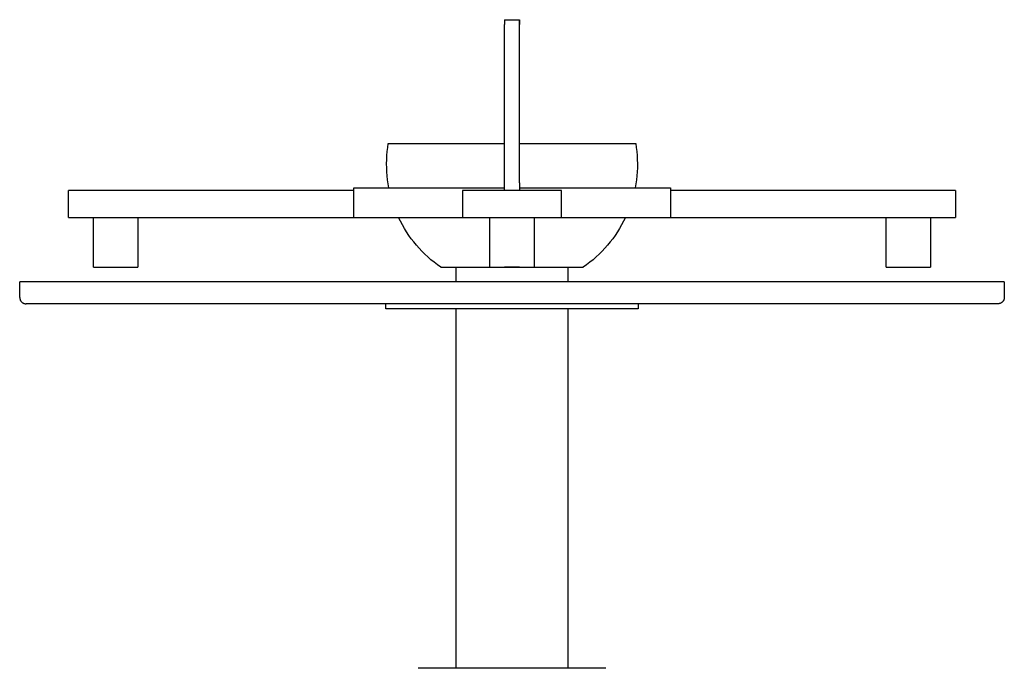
# Model space of a CAD drawing. Header units: millimetres. Extents: x -4170 to -1673, y 3725 to 5351.
# Tile 25 of 49: x -2140 to -1941, y 3888 to 4019. Entities that reach past the tile are written whole.
import ezdxf

# ---------------------------------------------------------------- set-up
doc = ezdxf.new("R2010")
doc.units = ezdxf.units.MM
doc.layers.add('Make2D$Visible$Curvas', color=7, linetype='Continuous')

msp = doc.modelspace()

# ---------------------------------------------------------------- linework, layer by layer
at = {"layer": 'Make2D$Visible$Curvas', "color": 7, "lineweight": -3, "true_color": 0xededed}
for p, q in [((-2042.22, 4018.72), (-2042.22, 4017.72)), ((-2042.22, 4018.72), (-2042.22, 4017.72)), ((-2042.22, 4018.72), (-2040.72, 4018.72)), ((-2040.72, 4018.72), (-2039.22, 4018.72)), ((-2039.22, 4018.72), (-2039.22, 4017.72)), ((-2039.22, 4017.72), (-2039.22, 4018.72)), ((-2042.22, 3985.73), (-2042.22, 4017.72)), ((-2039.22, 3985.73), (-2039.22, 4017.72)), ((-2066.01, 3991.27), (-2065.94, 3992.09)), ((-2065.94, 3992.09), (-2065.84, 3992.9)), ((-2065.84, 3992.9), (-2065.72, 3993.72)), ((-2065.72, 3993.72), (-2042.22, 3993.72)), ((-2039.22, 3993.72), (-2015.72, 3993.72)), ((-2015.72, 3993.72), (-2015.6, 3992.9)), ((-2015.6, 3992.9), (-2015.51, 3992.09)), ((-2015.51, 3992.09), (-2015.44, 3991.27)), ((-2066.07, 3989.63), (-2066.05, 3990.45)), ((-2066.05, 3990.45), (-2066.01, 3991.27)), ((-2015.44, 3991.27), (-2015.4, 3990.45)), ((-2015.4, 3990.45), (-2015.38, 3989.63)), ((-2066.05, 3988.81), (-2066.07, 3989.63)), ((-2066.02, 3987.99), (-2066.05, 3988.81)), ((-2065.95, 3987.17), (-2066.02, 3987.99)), ((-2015.43, 3987.99), (-2015.5, 3987.17)), ((-2015.39, 3988.81), (-2015.43, 3987.99)), ((-2015.38, 3989.63), (-2015.39, 3988.81)), ((-2065.86, 3986.36), (-2065.95, 3987.17)), ((-2065.74, 3985.55), (-2065.86, 3986.36)), ((-2015.59, 3986.36), (-2015.7, 3985.55)), ((-2015.5, 3987.17), (-2015.59, 3986.36)), ((-2129.33, 3984.24), (-2130.33, 3984.24)), ((-2130.33, 3981.74), (-2130.33, 3984.24)), ((-2121.07, 3984.24), (-2129.33, 3984.24)), ((-2116.74, 3984.24), (-2121.07, 3984.24)), ((-2107.08, 3984.24), (-2116.74, 3984.24)), ((-2077.71, 3984.24), (-2107.08, 3984.24)), ((-2072.72, 3984.24), (-2077.71, 3984.24)), ((-2072.72, 3984.74), (-2050.72, 3984.74)), ((-2072.72, 3978.74), (-2072.72, 3984.74)), ((-2065.6, 3984.74), (-2065.74, 3985.55)), ((-2050.72, 3984.74), (-2048.18, 3984.74)), ((-2048.9, 3984.24), (-2050.72, 3984.24)), ((-2050.72, 3984.24), (-2050.72, 3981.74)), ((-2050.72, 3984.24), (-2050.72, 3984.24)), ((-2040.72, 3984.24), (-2048.9, 3984.24)), ((-2048.18, 3984.74), (-2046.78, 3984.74)), ((-2046.78, 3984.74), (-2046.67, 3984.74)), ((-2046.67, 3984.74), (-2042.22, 3984.74)), ((-2042.22, 3984.24), (-2042.22, 3985.73)), ((-2032.55, 3984.24), (-2040.72, 3984.24)), ((-2039.23, 3984.74), (-2039.22, 3984.74)), ((-2039.22, 3985.73), (-2039.22, 3984.24)), ((-2039.22, 3984.74), (-2034.78, 3984.74)), ((-2034.78, 3984.74), (-2034.67, 3984.74)), ((-2034.67, 3984.74), (-2033.27, 3984.74)), ((-2033.27, 3984.74), (-2030.72, 3984.74)), ((-2030.72, 3984.24), (-2032.55, 3984.24)), ((-2030.72, 3984.74), (-2008.72, 3984.74)), ((-2030.72, 3981.74), (-2030.72, 3984.24)), ((-2030.72, 3984.24), (-2030.72, 3984.24)), ((-2015.7, 3985.55), (-2015.85, 3984.74)), ((-2008.72, 3984.74), (-2008.72, 3978.74)), ((-2003.74, 3984.24), (-2008.72, 3984.24)), ((-2006.08, 3984.24), (-2006.08, 3984.24)), ((-1974.37, 3984.24), (-2003.74, 3984.24)), ((-1964.71, 3984.24), (-1974.37, 3984.24)), ((-1960.38, 3984.24), (-1964.71, 3984.24)), ((-1952.12, 3984.24), (-1960.38, 3984.24)), ((-1951.12, 3984.24), (-1952.12, 3984.24)), ((-1951.12, 3984.24), (-1951.12, 3981.74)), ((-2130.33, 3978.74), (-2130.33, 3981.74)), ((-2050.72, 3981.74), (-2050.72, 3978.74)), ((-2030.72, 3978.74), (-2030.72, 3981.74)), ((-1951.12, 3981.74), (-1951.12, 3978.74)), ((-2130.33, 3978.74), (-2129.33, 3978.74)), ((-2129.33, 3978.74), (-2121.07, 3978.74)), ((-2125.33, 3968.74), (-2125.33, 3978.74)), ((-2121.07, 3978.74), (-2116.74, 3978.74)), ((-2116.74, 3978.74), (-2077.71, 3978.74)), ((-2116.33, 3978.74), (-2116.33, 3968.74)), ((-2077.71, 3978.74), (-2072.73, 3978.74)), ((-2072.72, 3978.74), (-2055.96, 3978.74)), ((-2063.27, 3977.99), (-2063.63, 3978.74)), ((-2055.96, 3978.74), (-2050.72, 3978.74)), ((-2050.72, 3978.74), (-2048.9, 3978.74)), ((-2048.9, 3978.74), (-2040.72, 3978.74)), ((-2045.22, 3968.74), (-2045.22, 3978.74)), ((-2040.72, 3978.74), (-2032.55, 3978.74)), ((-2036.22, 3978.74), (-2036.22, 3968.74)), ((-2032.55, 3978.74), (-2030.72, 3978.74)), ((-2030.72, 3978.74), (-2025.49, 3978.74)), ((-2025.49, 3978.74), (-2008.72, 3978.74)), ((-2017.81, 3978.74), (-2018.18, 3977.99)), ((-2008.72, 3978.74), (-2003.74, 3978.74)), ((-2003.74, 3978.74), (-1964.71, 3978.74)), ((-1965.12, 3968.74), (-1965.12, 3978.74)), ((-1964.71, 3978.74), (-1960.38, 3978.74)), ((-1960.38, 3978.74), (-1952.12, 3978.74)), ((-1956.12, 3978.74), (-1956.12, 3968.74)), ((-1952.12, 3978.74), (-1951.12, 3978.74)), ((-2062.87, 3977.26), (-2063.27, 3977.99)), ((-2062.46, 3976.54), (-2062.87, 3977.26)), ((-2062.02, 3975.83), (-2062.46, 3976.54)), ((-2018.99, 3976.54), (-2019.43, 3975.83)), ((-2018.57, 3977.26), (-2018.99, 3976.54)), ((-2018.18, 3977.99), (-2018.57, 3977.26)), ((-2061.56, 3975.14), (-2062.02, 3975.83)), ((-2061.07, 3974.47), (-2061.56, 3975.14)), ((-2060.57, 3973.81), (-2061.07, 3974.47)), ((-2020.37, 3974.47), (-2020.88, 3973.81)), ((-2019.89, 3975.14), (-2020.37, 3974.47)), ((-2019.43, 3975.83), (-2019.89, 3975.14)), ((-2060.04, 3973.17), (-2060.57, 3973.81)), ((-2059.49, 3972.54), (-2060.04, 3973.17)), ((-2058.92, 3971.93), (-2059.49, 3972.54)), ((-2021.96, 3972.54), (-2022.52, 3971.93)), ((-2021.41, 3973.17), (-2021.96, 3972.54)), ((-2020.88, 3973.81), (-2021.41, 3973.17)), ((-2058.34, 3971.35), (-2058.92, 3971.93)), ((-2057.73, 3970.78), (-2058.34, 3971.35)), ((-2057.1, 3970.23), (-2057.73, 3970.78)), ((-2056.46, 3969.7), (-2057.1, 3970.23)), ((-2024.34, 3970.23), (-2024.99, 3969.7)), ((-2023.72, 3970.78), (-2024.34, 3970.23)), ((-2023.11, 3971.35), (-2023.72, 3970.78)), ((-2022.52, 3971.93), (-2023.11, 3971.35)), ((-2125.33, 3968.74), (-2116.93, 3968.74)), ((-2116.93, 3968.74), (-2116.33, 3968.74)), ((-2055.8, 3969.2), (-2056.46, 3969.7)), ((-2055.12, 3968.72), (-2055.8, 3969.2)), ((-2055.12, 3968.72), (-2042.22, 3968.72)), ((-2045.22, 3968.74), (-2040.72, 3968.74)), ((-2039.22, 3968.72), (-2042.22, 3968.72)), ((-2040.72, 3968.74), (-2036.22, 3968.74)), ((-2039.22, 3968.72), (-2039.22, 3968.74)), ((-2039.22, 3968.72), (-2026.32, 3968.72)), ((-2025.65, 3969.2), (-2026.32, 3968.72)), ((-2024.99, 3969.7), (-2025.65, 3969.2)), ((-1965.12, 3968.74), (-1964.51, 3968.74)), ((-1964.51, 3968.74), (-1956.12, 3968.74)), ((-2040.72, 3965.74), (-2140.22, 3965.74)), ((-2140.22, 3964.12), (-2140.22, 3965.74)), ((-2140.22, 3962.62), (-2140.22, 3964.12)), ((-1941.22, 3965.74), (-2040.72, 3965.74)), ((-1941.22, 3965.74), (-1941.22, 3964.12)), ((-1941.22, 3964.12), (-1941.22, 3962.62)), ((-2140.22, 3962.62), (-2140.22, 3962.58)), ((-2140.22, 3962.58), (-2140.22, 3962.53)), ((-2140.22, 3962.53), (-2140.22, 3962.49)), ((-2140.22, 3962.49), (-2140.21, 3962.44)), ((-2140.21, 3962.44), (-2140.2, 3962.4)), ((-2140.2, 3962.4), (-2140.2, 3962.36)), ((-2140.2, 3962.36), (-2140.19, 3962.31)), ((-2140.19, 3962.31), (-2140.18, 3962.27)), ((-2140.18, 3962.27), (-2140.16, 3962.23)), ((-2140.16, 3962.23), (-2140.15, 3962.19)), ((-2140.15, 3962.19), (-2140.13, 3962.14)), ((-2140.13, 3962.14), (-2140.12, 3962.1)), ((-2140.12, 3962.1), (-2140.1, 3962.06)), ((-1941.33, 3962.1), (-1941.35, 3962.06)), ((-1941.31, 3962.14), (-1941.33, 3962.1)), ((-1941.3, 3962.19), (-1941.31, 3962.14)), ((-1941.28, 3962.23), (-1941.3, 3962.19)), ((-1941.27, 3962.27), (-1941.28, 3962.23)), ((-1941.26, 3962.31), (-1941.27, 3962.27)), ((-1941.25, 3962.36), (-1941.26, 3962.31)), ((-1941.24, 3962.4), (-1941.25, 3962.36)), ((-1941.23, 3962.49), (-1941.24, 3962.44)), ((-1941.24, 3962.44), (-1941.24, 3962.4)), ((-1941.22, 3962.58), (-1941.23, 3962.53)), ((-1941.23, 3962.53), (-1941.23, 3962.49)), ((-1941.22, 3962.62), (-1941.22, 3962.58)), ((-2140.1, 3962.06), (-2140.08, 3962.02)), ((-2140.08, 3962.02), (-2140.06, 3961.98)), ((-2140.06, 3961.98), (-2140.03, 3961.95)), ((-2140.03, 3961.95), (-2140.01, 3961.91)), ((-2140.01, 3961.91), (-2139.99, 3961.87)), ((-2139.99, 3961.87), (-2139.96, 3961.84)), ((-2139.96, 3961.84), (-2139.93, 3961.8)), ((-2139.93, 3961.8), (-2139.9, 3961.77)), ((-2139.9, 3961.77), (-2139.87, 3961.73)), ((-2139.87, 3961.73), (-2139.84, 3961.7)), ((-2139.84, 3961.7), (-2139.81, 3961.67)), ((-2139.81, 3961.67), (-2139.78, 3961.64)), ((-2139.78, 3961.64), (-2139.74, 3961.61)), ((-2139.74, 3961.61), (-2139.71, 3961.59)), ((-2139.71, 3961.59), (-2139.67, 3961.56)), ((-2139.67, 3961.56), (-2139.64, 3961.53)), ((-2139.64, 3961.53), (-2139.6, 3961.51)), ((-2139.6, 3961.51), (-2139.56, 3961.49)), ((-2139.56, 3961.49), (-2139.52, 3961.47)), ((-2139.52, 3961.47), (-2139.48, 3961.45)), ((-2139.48, 3961.45), (-2139.44, 3961.43)), ((-2139.44, 3961.43), (-2139.4, 3961.41)), ((-2139.4, 3961.41), (-2139.36, 3961.4)), ((-2139.36, 3961.4), (-2139.32, 3961.38)), ((-2139.32, 3961.38), (-2139.27, 3961.37)), ((-2139.27, 3961.37), (-2139.23, 3961.36)), ((-2139.23, 3961.36), (-2139.19, 3961.35)), ((-2139.19, 3961.35), (-2139.14, 3961.34)), ((-2139.14, 3961.34), (-2139.1, 3961.33)), ((-2139.1, 3961.33), (-2139.06, 3961.33)), ((-2139.06, 3961.33), (-2139.01, 3961.32)), ((-2139.01, 3961.32), (-2138.97, 3961.32)), ((-2138.97, 3961.32), (-2138.92, 3961.32)), ((-2040.72, 3961.32), (-2138.92, 3961.32)), ((-2066.22, 3961.32), (-2066.22, 3961.32)), ((-1942.52, 3961.32), (-2040.72, 3961.32)), ((-2015.22, 3961.32), (-2015.22, 3961.32)), ((-1942.48, 3961.32), (-1942.52, 3961.32)), ((-1942.43, 3961.32), (-1942.48, 3961.32)), ((-1942.39, 3961.33), (-1942.43, 3961.32)), ((-1942.35, 3961.33), (-1942.39, 3961.33)), ((-1942.3, 3961.34), (-1942.35, 3961.33)), ((-1942.26, 3961.35), (-1942.3, 3961.34)), ((-1942.22, 3961.36), (-1942.26, 3961.35)), ((-1942.17, 3961.37), (-1942.22, 3961.36)), ((-1942.13, 3961.38), (-1942.17, 3961.37)), ((-1942.09, 3961.4), (-1942.13, 3961.38)), ((-1942.05, 3961.41), (-1942.09, 3961.4)), ((-1942.01, 3961.43), (-1942.05, 3961.41)), ((-1941.97, 3961.45), (-1942.01, 3961.43)), ((-1941.93, 3961.47), (-1941.97, 3961.45)), ((-1941.89, 3961.49), (-1941.93, 3961.47)), ((-1941.85, 3961.51), (-1941.89, 3961.49)), ((-1941.81, 3961.53), (-1941.85, 3961.51)), ((-1941.77, 3961.56), (-1941.81, 3961.53)), ((-1941.74, 3961.59), (-1941.77, 3961.56)), ((-1941.7, 3961.61), (-1941.74, 3961.59)), ((-1941.67, 3961.64), (-1941.7, 3961.61)), ((-1941.64, 3961.67), (-1941.67, 3961.64)), ((-1941.6, 3961.7), (-1941.64, 3961.67)), ((-1941.57, 3961.73), (-1941.6, 3961.7)), ((-1941.54, 3961.77), (-1941.57, 3961.73)), ((-1941.52, 3961.8), (-1941.54, 3961.77)), ((-1941.49, 3961.84), (-1941.52, 3961.8)), ((-1941.46, 3961.87), (-1941.49, 3961.84)), ((-1941.44, 3961.91), (-1941.46, 3961.87)), ((-1941.41, 3961.95), (-1941.44, 3961.91)), ((-1941.39, 3961.98), (-1941.41, 3961.95)), ((-1941.37, 3962.02), (-1941.39, 3961.98)), ((-1941.35, 3962.06), (-1941.37, 3962.02))]:
    msp.add_line(p, q, dxfattribs=at)
at = {"layer": 'Make2D$Visible$Curvas', "color": 250, "lineweight": -3, "true_color": 0x111111}
for p, q in [((-2052.06, 3968.72), (-2052.06, 3965.74)), ((-2029.38, 3965.74), (-2029.38, 3968.72)), ((-2052.06, 3960.32), (-2052.06, 3887.68)), ((-2029.38, 3887.68), (-2029.38, 3960.32)), ((-2054.11, 3887.68), (-2059.68, 3887.68)), ((-2040.72, 3887.68), (-2054.11, 3887.68)), ((-2027.34, 3887.68), (-2040.72, 3887.68)), ((-2021.76, 3887.68), (-2027.34, 3887.68))]:
    msp.add_line(p, q, dxfattribs=at)
at = {"layer": 'Make2D$Visible$Curvas', "color": 3, "lineweight": -3, "true_color": 0x00ff00}
for p, q in [((-2066.22, 3960.32), (-2066.22, 3961.32)), ((-2036.78, 3960.32), (-2066.22, 3960.32)), ((-2015.22, 3960.32), (-2036.78, 3960.32)), ((-2015.22, 3961.32), (-2015.22, 3960.32))]:
    msp.add_line(p, q, dxfattribs=at)

doc.saveas('drawing.dxf')
